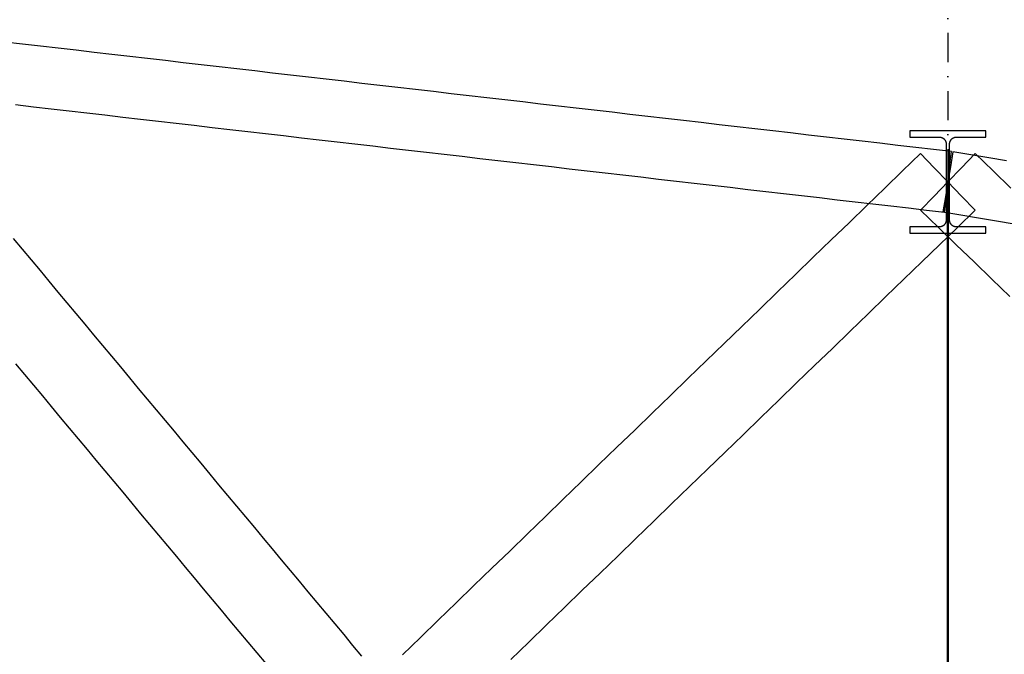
# Model space of a CAD drawing. Header units: millimetres. Extents: x -34919 to 306996, y -293018 to -145733.
# Tile 67 of 256: x 16503 to 20379, y -180469 to -177970. Entities that reach past the tile are written whole.
import ezdxf

# ---------------------------------------------------------------- set-up
doc = ezdxf.new("R2010")
doc.units = ezdxf.units.MM
doc.header["$LTSCALE"] = 3
doc.linetypes.add('DASHDOT', pattern=[25.4, 12.7, -6.35, 0, -6.35])
doc.layers.add('ARF2000E0_BEARING_ROOF_KANTAVAT_KATTO', color=7, linetype='Continuous')

msp = doc.modelspace()

# ---------------------------------------------------------------- linework, layer by layer
at = {"color": 252, "linetype": 'DASHDOT', "ltscale": 3}
msp.add_line((20156.625, -150578.031), (20156.625, -201577.2), dxfattribs=at)
at = {"layer": 'ARF2000E0_BEARING_ROOF_KANTAVAT_KATTO'}
for points in [[(20142.819, -178727.64), (20149.722, -178668.038), (20156.625, -178608.436), (20163.528, -178548.835), (20170.431, -178489.233), (20100.119, -178481.09), (20029.806, -178472.946), (19959.494, -178464.802), (19889.181, -178456.658), (19818.869, -178448.515), (19748.556, -178440.371), (19678.244, -178432.227), (19607.931, -178424.083), (19537.619, -178415.94), (19467.306, -178407.796), (19396.994, -178399.652), (19326.681, -178391.508), (19256.369, -178383.365), (19186.056, -178375.221), (19115.744, -178367.077), (19045.431, -178358.933), (18975.119, -178350.79), (18904.806, -178342.646), (18834.494, -178334.502), (18764.181, -178326.358), (18693.869, -178318.215), (18623.556, -178310.071), (18553.244, -178301.927), (18482.931, -178293.783), (18412.619, -178285.64), (18342.306, -178277.496), (18271.994, -178269.352), (18201.681, -178261.208), (18131.369, -178253.065), (18061.056, -178244.921), (17990.744, -178236.777), (17920.431, -178228.633), (17850.119, -178220.49), (17779.806, -178212.346), (17709.494, -178204.202), (17639.181, -178196.058), (17568.869, -178187.915), (17498.556, -178179.771), (17428.244, -178171.627), (17357.931, -178163.483), (17287.619, -178155.34), (17217.306, -178147.196), (17146.994, -178139.052), (17076.681, -178130.908), (17006.369, -178122.765), (16936.056, -178114.621), (16865.744, -178106.477), (16795.431, -178098.333), (16725.119, -178090.19), (16654.806, -178082.046), (16584.494, -178073.902), (16514.181, -178065.758), (16443.869, -178057.615)], [(16486.569, -178304.165), (16556.881, -178312.308), (16627.194, -178320.452), (16697.506, -178328.596), (16767.819, -178336.74), (16838.131, -178344.883), (16908.444, -178353.027), (16978.756, -178361.171), (17049.069, -178369.315), (17119.381, -178377.458), (17189.694, -178385.602), (17260.006, -178393.746), (17330.319, -178401.89), (17400.631, -178410.033), (17470.944, -178418.177), (17541.256, -178426.321), (17611.569, -178434.465), (17681.881, -178442.608), (17752.194, -178450.752), (17822.506, -178458.896), (17892.819, -178467.04), (17963.131, -178475.183), (18033.444, -178483.327), (18103.756, -178491.471), (18174.069, -178499.615), (18244.381, -178507.758), (18314.694, -178515.902), (18385.006, -178524.046), (18455.319, -178532.19), (18525.631, -178540.333), (18595.944, -178548.477), (18666.256, -178556.621), (18736.569, -178564.765), (18806.881, -178572.908), (18877.194, -178581.052), (18947.506, -178589.196), (19017.819, -178597.34), (19088.131, -178605.483), (19158.444, -178613.627), (19228.756, -178621.771), (19299.069, -178629.915), (19369.381, -178638.058), (19439.694, -178646.202), (19510.006, -178654.346), (19580.319, -178662.49), (19650.631, -178670.633), (19720.944, -178678.777), (19791.256, -178686.921), (19861.569, -178695.065), (19931.881, -178703.208), (20002.194, -178711.352), (20072.506, -178719.496), (20142.819, -178727.64)], [(20163.375, -178608.436), (20163.375, -178533.783), (20163.375, -178459.129), (20163.383, -178458.465), (20163.408, -178457.802), (20163.448, -178457.139), (20163.505, -178456.478), (20163.578, -178455.819), (20163.667, -178455.161), (20163.772, -178454.506), (20163.893, -178453.853), (20164.03, -178453.204), (20164.183, -178452.559), (20164.352, -178451.918), (20164.536, -178451.281), (20164.735, -178450.649), (20164.95, -178450.022), (20165.181, -178449.401), (20165.426, -178448.785), (20165.687, -178448.174), (20165.963, -178447.57), (20166.254, -178446.973), (20166.559, -178446.384), (20166.878, -178445.802), (20167.211, -178445.228), (20167.559, -178444.663), (20167.92, -178444.105), (20168.295, -178443.558), (20168.683, -178443.02), (20169.083, -178442.492), (20169.497, -178441.974), (20169.923, -178441.466), (20170.361, -178440.968), (20170.812, -178440.482), (20171.275, -178440.006), (20171.749, -178439.542), (20172.234, -178439.09), (20172.73, -178438.65), (20173.237, -178438.222), (20173.754, -178437.807), (20174.281, -178437.405), (20174.818, -178437.016), (20175.365, -178436.64), (20175.921, -178436.277), (20176.485, -178435.928), (20177.058, -178435.593), (20177.639, -178435.273), (20178.227, -178434.966), (20178.823, -178434.675), (20179.426, -178434.398), (20180.036, -178434.136), (20180.652, -178433.889), (20181.273, -178433.657), (20181.899, -178433.441), (20182.531, -178433.24), (20183.167, -178433.055), (20183.808, -178432.886), (20184.453, -178432.732), (20185.102, -178432.594), (20185.754, -178432.473), (20186.409, -178432.367), (20187.066, -178432.277), (20187.726, -178432.204), (20188.386, -178432.147), (20189.048, -178432.106), (20189.711, -178432.082), (20190.375, -178432.073), (20248.5, -178432.073), (20306.625, -178432.073), (20306.625, -178408.024), (20231.625, -178408.024), (20156.625, -178408.024), (20081.625, -178408.024), (20006.625, -178408.024), (20006.625, -178432.073), (20064.75, -178432.073), (20122.875, -178432.073), (20123.539, -178432.082), (20124.203, -178432.106), (20124.865, -178432.147), (20125.526, -178432.204), (20126.185, -178432.278), (20126.843, -178432.367), (20127.498, -178432.473), (20128.151, -178432.595), (20128.8, -178432.733), (20129.445, -178432.887), (20130.086, -178433.056), (20130.722, -178433.241), (20131.353, -178433.442), (20131.98, -178433.658), (20132.601, -178433.89), (20133.217, -178434.137), (20133.827, -178434.399), (20134.43, -178434.676), (20135.026, -178434.968), (20135.615, -178435.275), (20136.196, -178435.595), (20136.769, -178435.93), (20137.333, -178436.279), (20137.89, -178436.643), (20138.436, -178437.019), (20138.973, -178437.408), (20139.5, -178437.81), (20140.017, -178438.225), (20140.523, -178438.653), (20141.019, -178439.093), (20141.504, -178439.545), (20141.978, -178440.009), (20142.441, -178440.485), (20142.892, -178440.972), (20143.33, -178441.469), (20143.756, -178441.977), (20144.17, -178442.495), (20144.57, -178443.024), (20144.958, -178443.562), (20145.333, -178444.11), (20145.694, -178444.667), (20146.041, -178445.232), (20146.374, -178445.806), (20146.693, -178446.387), (20146.998, -178446.977), (20147.288, -178447.573), (20147.564, -178448.177), (20147.825, -178448.787), (20148.07, -178449.403), (20148.301, -178450.025), (20148.516, -178450.652), (20148.715, -178451.284), (20148.899, -178451.921), (20149.068, -178452.562), (20149.22, -178453.207), (20149.357, -178453.856), (20149.478, -178454.508), (20149.583, -178455.163), (20149.672, -178455.821), (20149.745, -178456.48), (20149.802, -178457.14), (20149.843, -178457.802), (20149.867, -178458.465), (20149.875, -178459.129), (20149.875, -178533.783), (20149.875, -178608.436), (20163.375, -178608.436)], [(20264.425, -178719.81), (20210.525, -178664.123), (20156.625, -178608.436), (20102.725, -178552.75), (20048.825, -178497.063), (19978.513, -178565.119), (19908.2, -178633.175), (19837.888, -178701.231), (19767.575, -178769.288), (19697.263, -178837.344), (19626.95, -178905.4), (19556.638, -178973.456), (19486.325, -179041.513), (19416.013, -179109.569), (19345.7, -179177.625), (19275.388, -179245.681), (19205.075, -179313.738), (19134.763, -179381.794), (19064.45, -179449.85), (18994.138, -179517.906), (18923.825, -179585.963), (18853.513, -179654.019), (18783.2, -179722.075), (18712.888, -179790.131), (18642.575, -179858.188), (18572.263, -179926.244), (18501.95, -179994.3), (18431.638, -180062.356), (18361.325, -180130.413), (18291.013, -180198.469), (18220.7, -180266.525), (18150.388, -180334.581), (18080.075, -180402.638), (18009.763, -180470.694)], [(20405.05, -178633.175), (20334.738, -178565.119), (20264.425, -178497.063), (20210.525, -178552.75), (20156.625, -178608.436), (20102.725, -178664.123), (20048.825, -178719.81), (20119.138, -178787.867), (20189.45, -178855.923), (20259.763, -178923.979), (20330.075, -178992.035), (20400.388, -179060.092)], [(20387.564, -178525.773), (20317.252, -178513.887), (20246.939, -178502.001), (20176.627, -178490.115), (20166.626, -178549.276), (20156.625, -178608.436), (20146.624, -178667.597), (20136.623, -178726.758), (20206.936, -178738.644), (20277.248, -178750.53), (20347.561, -178762.416), (20417.873, -178774.302)], [(20306.625, -178810.211), (20306.625, -178785.998), (20248.5, -178785.998), (20190.375, -178785.998), (20189.709, -178785.99), (20189.043, -178785.965), (20188.379, -178785.924), (20187.716, -178785.866), (20187.054, -178785.791), (20186.395, -178785.701), (20185.738, -178785.593), (20185.083, -178785.47), (20184.432, -178785.33), (20183.785, -178785.174), (20183.142, -178785.002), (20182.503, -178784.815), (20181.87, -178784.611), (20181.241, -178784.392), (20180.618, -178784.157), (20180.001, -178783.907), (20179.391, -178783.642), (20178.787, -178783.362), (20178.191, -178783.067), (20177.603, -178782.758), (20177.022, -178782.434), (20176.45, -178782.096), (20175.886, -178781.744), (20175.33, -178781.377), (20174.783, -178780.997), (20174.246, -178780.604), (20173.719, -178780.197), (20173.202, -178779.778), (20172.696, -178779.346), (20172.2, -178778.902), (20171.715, -178778.446), (20171.241, -178777.978), (20170.779, -178777.498), (20170.329, -178777.007), (20169.892, -178776.505), (20169.466, -178775.993), (20169.054, -178775.471), (20168.654, -178774.938), (20168.267, -178774.396), (20167.894, -178773.844), (20167.534, -178773.284), (20167.188, -178772.715), (20166.857, -178772.139), (20166.539, -178771.554), (20166.236, -178770.962), (20165.948, -178770.363), (20165.674, -178769.756), (20165.414, -178769.143), (20165.17, -178768.523), (20164.94, -178767.898), (20164.726, -178767.268), (20164.528, -178766.632), (20164.344, -178765.992), (20164.177, -178765.347), (20164.025, -178764.699), (20163.889, -178764.046), (20163.769, -178763.392), (20163.664, -178762.735), (20163.576, -178762.076), (20163.504, -178761.415), (20163.447, -178760.752), (20163.407, -178760.089), (20163.383, -178759.424), (20163.375, -178758.759), (20163.375, -178683.598), (20163.375, -178608.436), (20149.875, -178608.436), (20149.875, -178683.598), (20149.875, -178758.759), (20149.867, -178759.425), (20149.843, -178760.09), (20149.802, -178760.754), (20149.746, -178761.417), (20149.674, -178762.079), (20149.585, -178762.738), (20149.481, -178763.396), (20149.361, -178764.051), (20149.224, -178764.703), (20149.072, -178765.351), (20148.905, -178765.995), (20148.722, -178766.635), (20148.523, -178767.27), (20148.309, -178767.9), (20148.08, -178768.525), (20147.835, -178769.144), (20147.576, -178769.758), (20147.302, -178770.365), (20147.013, -178770.965), (20146.709, -178771.557), (20146.391, -178772.142), (20146.059, -178772.719), (20145.713, -178773.288), (20145.353, -178773.849), (20144.98, -178774.399), (20144.594, -178774.941), (20144.195, -178775.472), (20143.783, -178775.994), (20143.358, -178776.505), (20142.921, -178777.006), (20142.472, -178777.496), (20142.011, -178777.976), (20141.537, -178778.444), (20141.052, -178778.901), (20140.556, -178779.345), (20140.05, -178779.777), (20139.533, -178780.196), (20139.006, -178780.603), (20138.468, -178780.996), (20137.921, -178781.376), (20137.365, -178781.743), (20136.801, -178782.095), (20136.228, -178782.434), (20135.647, -178782.758), (20135.059, -178783.067), (20134.462, -178783.362), (20133.859, -178783.642), (20133.248, -178783.908), (20132.63, -178784.158), (20132.007, -178784.393), (20131.378, -178784.612), (20130.744, -178784.816), (20130.105, -178785.003), (20129.462, -178785.175), (20128.814, -178785.331), (20128.162, -178785.471), (20127.508, -178785.594), (20126.852, -178785.701), (20126.193, -178785.792), (20125.532, -178785.866), (20124.869, -178785.924), (20124.205, -178785.965), (20123.541, -178785.99), (20122.875, -178785.998), (20064.75, -178785.998), (20006.625, -178785.998), (20006.625, -178810.211), (20081.625, -178810.211), (20156.625, -178810.211), (20231.625, -178810.211), (20306.625, -178810.211)], [(20153.625, -178608.436), (20153.625, -178676.493), (20153.625, -178744.549), (20153.625, -178812.605), (20153.625, -178880.661), (20153.625, -178948.718), (20153.625, -179016.774), (20153.625, -179084.83), (20153.625, -179152.886), (20153.625, -179220.943), (20153.625, -179288.999), (20153.625, -179357.055), (20153.625, -179425.111), (20153.625, -179493.168), (20153.625, -179561.224), (20153.625, -179629.28), (20153.625, -179697.336), (20153.625, -179765.393), (20153.625, -179833.449), (20153.625, -179901.505), (20153.625, -179969.561), (20153.625, -180037.618), (20153.625, -180105.674), (20153.625, -180173.73), (20153.625, -180241.786), (20153.625, -180309.843), (20153.625, -180377.899), (20153.625, -180445.955), (20153.625, -180514.011)], [(20159.625, -180514.011), (20159.625, -180445.955), (20159.625, -180377.899), (20159.625, -180309.843), (20159.625, -180241.786), (20159.625, -180173.73), (20159.625, -180105.674), (20159.625, -180037.618), (20159.625, -179969.561), (20159.625, -179901.505), (20159.625, -179833.449), (20159.625, -179765.393), (20159.625, -179697.336), (20159.625, -179629.28), (20159.625, -179561.224), (20159.625, -179493.168), (20159.625, -179425.111), (20159.625, -179357.055), (20159.625, -179288.999), (20159.625, -179220.943), (20159.625, -179152.886), (20159.625, -179084.83), (20159.625, -179016.774), (20159.625, -178948.718), (20159.625, -178880.661), (20159.625, -178812.605), (20159.625, -178744.549), (20159.625, -178676.493), (20159.625, -178608.436), (20153.625, -178608.436)], [(18436.3, -180489.273), (18506.613, -180421.217), (18576.925, -180353.16), (18647.238, -180285.104), (18717.55, -180217.048), (18787.863, -180148.992), (18858.175, -180080.935), (18928.488, -180012.879), (18998.8, -179944.823), (19069.113, -179876.767), (19139.425, -179808.71), (19209.738, -179740.654), (19280.05, -179672.598), (19350.363, -179604.542), (19420.675, -179536.485), (19490.988, -179468.429), (19561.3, -179400.373), (19631.613, -179332.317), (19701.925, -179264.26), (19772.238, -179196.204), (19842.55, -179128.148), (19912.863, -179060.092), (19983.175, -178992.035), (20053.488, -178923.979), (20123.8, -178855.923), (20194.113, -178787.867), (20264.425, -178719.81)], [(17849.9, -180476.127), (17814.744, -180433.955), (17779.588, -180391.783), (17744.431, -180349.611), (17709.275, -180307.439), (17674.119, -180265.267), (17638.963, -180223.096), (17603.806, -180180.924), (17568.65, -180138.752), (17533.494, -180096.58), (17498.338, -180054.408), (17463.181, -180012.236), (17428.025, -179970.064), (17392.869, -179927.892), (17357.713, -179885.721), (17322.556, -179843.549), (17287.4, -179801.377), (17252.244, -179759.205), (17217.088, -179717.033), (17181.931, -179674.861), (17146.775, -179632.689), (17111.619, -179590.517), (17076.463, -179548.346), (17041.306, -179506.174), (17006.15, -179464.002), (16970.994, -179421.83), (16935.838, -179379.658), (16900.681, -179337.486), (16865.525, -179295.314), (16830.369, -179253.142), (16795.213, -179210.971), (16760.056, -179168.799), (16724.9, -179126.627), (16689.744, -179084.455), (16654.588, -179042.283), (16619.431, -179000.111), (16584.275, -178957.939), (16549.119, -178915.767), (16513.963, -178873.596), (16478.806, -178831.424)], [(16486.788, -179325.127), (16521.944, -179367.299), (16557.1, -179409.471), (16592.256, -179451.643), (16627.413, -179493.815), (16662.569, -179535.987), (16697.725, -179578.159), (16732.881, -179620.33), (16768.038, -179662.502), (16803.194, -179704.674), (16838.35, -179746.846), (16873.506, -179789.018), (16908.663, -179831.19), (16943.819, -179873.362), (16978.975, -179915.534), (17014.131, -179957.705), (17049.288, -179999.877), (17084.444, -180042.049), (17119.6, -180084.221), (17154.756, -180126.393), (17189.913, -180168.565), (17225.069, -180210.737), (17260.225, -180252.909), (17295.381, -180295.08), (17330.538, -180337.252), (17365.694, -180379.424), (17400.85, -180421.596), (17436.006, -180463.768), (17471.163, -180505.94)]]:
    msp.add_lwpolyline(points, dxfattribs=at)

doc.saveas('drawing.dxf')
